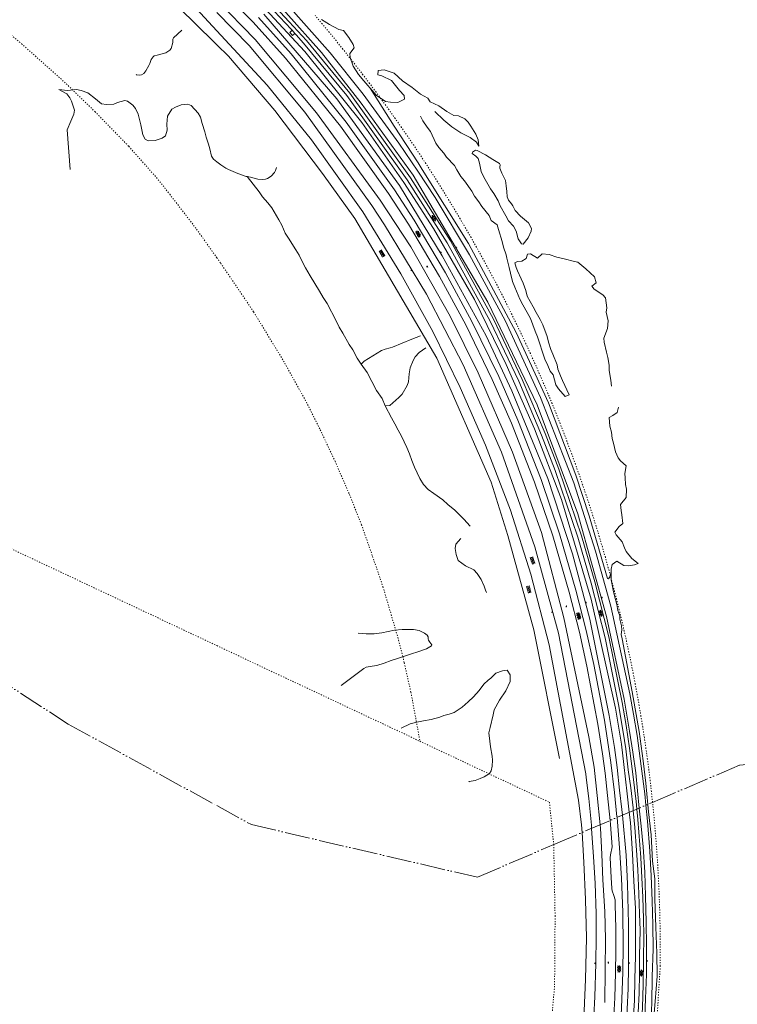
# Model space of a CAD drawing. Header units: metres. Extents: x 64961 to 73789, y 403835 to 410663.
# Tile 118 of 135: x 71812 to 72497, y 406061 to 407002. Entities that reach past the tile are written whole.
import ezdxf

# ---------------------------------------------------------------- set-up
doc = ezdxf.new("R2010")
doc.units = ezdxf.units.M
doc.linetypes.add('ACAD_ISO05W100', pattern=[33, 24, -3, 0, -3, 0, -3])
doc.linetypes.add('PERCEELGRENS', pattern=[2.5, 1, -1.5])
for name, color, linetype, lineweight in [('B-GEO-OG-GRENS_burggem-G', 253, 'ACAD_ISO05W100', 0), ('B-GEO-OG-GRENS_perceel-G', 253, 'PERCEELGRENS', 0), ('B-GEO-OG-OVLIJNOBJ-G', 253, 'Continuous', 0), ('B-GEO-OG-TALUD-S', 253, 'Continuous', 0), ('B-GEO-OG-VERH_gesl-S', 253, 'Continuous', 0), ('B-GEO-OG-VERH_kntgesl-G', 253, 'Continuous', 0), ('B-GEO-OG-VERH_kntopen-G', 253, 'Continuous', 0), ('B-GEO-OG-VERH_open-S', 253, 'Continuous', 0)]:
    doc.layers.add(name, color=color, linetype=linetype, lineweight=lineweight)

# ---------------------------------------------------------------- blocks, each defined once
blk = doc.blocks.new('S014')
at = {"color": 0}
for p, q in [((0, -0.75), (4.2, 1.67)), ((0, 0.65), (1.78, 1.67)), ((5.07, -1.52), (0, 1.4)), ((2.64, -1.52), (0, 0)), ((1.08, -1.52), (6.15, 1.4)), ((6.15, -0.75), (1.95, 1.67)), ((3.51, -1.52), (6.15, 0)), ((6.15, 0.65), (4.37, 1.67))]:
    blk.add_line(p, q, dxfattribs=at)
blk = doc.blocks.new('S04')
at = {"color": 0}
for p, q in [((0, 0.5), (0.5, 0.5)), ((0, 0.25), (1, 0.25)), ((0, 0), (0.5, 0)), ((0, -0.25), (1, -0.25)), ((0, -0.5), (0.5, -0.5))]:
    blk.add_line(p, q, dxfattribs=at)
blk = doc.blocks.new('S024')
at = {"color": 0}
for p, q in [((0, 1.2), (6.7, 1.2)), ((0, 0), (6.7, 0)), ((0.2, 1.2), (0.2, 0)), ((1.25, 1.5), (1.25, 1.2)), ((1.25, 0), (1.25, -1.2)), ((2.3, 1.2), (2.3, 0)), ((3.35, 1.5), (3.35, 1.2)), ((3.35, 0), (3.35, -1.2)), ((4.4, 1.2), (4.4, 0)), ((5.45, 1.5), (5.45, 1.2)), ((5.45, 0), (5.45, -1.2)), ((6.5, 1.2), (6.5, 0)), ((0, -1.2), (6.7, -1.2)), ((0.2, -1.2), (0.2, -1.5)), ((2.3, -1.2), (2.3, -1.5)), ((4.4, -1.2), (4.4, -1.5)), ((6.5, -1.2), (6.5, -1.5))]:
    blk.add_line(p, q, dxfattribs=at)
blk = doc.blocks.new('S016')
at = {"color": 0, "linetype": 'Continuous'}
for points in [[(0.01, -0.38), (2.65, 1.15)], [(2.65, -1.15), (0.01, 0.38)], [(5.07, -1.15), (1.09, 1.15)], [(1.09, -1.15), (5.07, 1.15)], [(6.16, -0.38), (3.51, 1.15)], [(3.51, -1.15), (6.16, 0.37)]]:
    blk.add_lwpolyline(points, dxfattribs=at)

msp = doc.modelspace()

# ---------------------------------------------------------------- linework, layer by layer
at = {"layer": 'B-GEO-OG-GRENS_burggem-G'}
for points in [[(71049.915, 406975.412), (71135.43, 406884.51), (71156.67, 406858.02), (71178.06, 406825.19), (71225.66, 406731.39), (71239.4, 406713.93), (71263.99, 406692.91), (71465.51, 406600.06), (71482.93, 406587.13), (71617.53, 406485.14), (71858, 406328.44), (72000, 406250.551)], [(72416.471, 406253.719), (72499.79, 406289.34), (72535.252, 406293.12)], [(72322, 406213.33), (72416.471, 406253.719)], [(72000, 406250.551), (72033, 406232.45), (72249, 406182.13), (72322, 406213.33)]]:
    msp.add_lwpolyline(points, dxfattribs=at)
at = {"layer": 'B-GEO-OG-GRENS_perceel-G'}
for points in [[(72272.603, 406738.917), (72267.837, 406748.147), (72263.002, 406757.34), (72258.097, 406766.496), (72253.124, 406775.615), (72248.083, 406784.696), (72242.972, 406793.739), (72237.794, 406802.744), (72232.549, 406811.709), (72227.235, 406820.634), (72221.855, 406829.519), (72216.408, 406838.363), (72210.894, 406847.166), (72205.315, 406855.927), (72199.669, 406864.646), (72193.958, 406873.322), (72188.181, 406881.955), (72182.34, 406890.543), (72176.434, 406899.088), (72170.464, 406907.588), (72164.43, 406916.043), (72158.332, 406924.452), (72152.172, 406932.814), (72145.948, 406941.13), (72139.662, 406949.399), (72133.314, 406957.621), (72126.904, 406965.794), (72120.432, 406973.919), (72113.9, 406981.994), (72107.307, 406990.021), (72100.653, 406997.997), (72093.94, 407005.923)], [(71788.129, 407000), (71813.377, 406979.023), (71854.273, 406942.46), (71883.53, 406914.117), (71915.756, 406880.982), (71942.358, 406851.012), (71954.959, 406835.132), (71980.677, 406801.705), (72000, 406774.37)], [(72000, 406774.37), (72003.679, 406769.165), (72017.814, 406748.521), (72035.174, 406722.669), (72063.756, 406675.677), (72085.622, 406636.356), (72098.815, 406609.829), (72112.954, 406579.868), (72126.816, 406548.015), (72138.243, 406519.095)], [(72416.471, 406253.719), (72415.358, 406264.046), (72414.167, 406274.365), (72412.898, 406284.674), (72411.551, 406294.973), (72410.127, 406305.262), (72408.626, 406315.54), (72407.047, 406325.807), (72405.391, 406336.061), (72403.657, 406346.302), (72401.847, 406356.53), (72399.959, 406366.744), (72397.994, 406376.944), (72395.953, 406387.128), (72393.835, 406397.297), (72391.64, 406407.449), (72389.369, 406417.585), (72387.022, 406427.703), (72384.598, 406437.804), (72382.099, 406447.886), (72379.523, 406457.948), (72376.872, 406467.991), (72374.145, 406478.014), (72371.342, 406488.016), (72368.465, 406497.996), (72365.512, 406507.955), (72362.484, 406517.891), (72359.381, 406527.803), (72356.204, 406537.693), (72352.953, 406547.557), (72349.627, 406557.398), (72346.227, 406567.212), (72342.753, 406577.001), (72339.205, 406586.764), (72335.584, 406596.499), (72331.89, 406606.207), (72328.123, 406615.887), (72324.283, 406625.538), (72320.37, 406635.16), (72316.385, 406644.752), (72312.327, 406654.314), (72308.198, 406663.845), (72303.997, 406673.344), (72299.725, 406682.812), (72295.381, 406692.247), (72290.966, 406701.649), (72286.481, 406711.018), (72281.925, 406720.353), (72277.299, 406729.653), (72272.603, 406738.917)], [(71696.75, 406546.43), (72000, 406403.566)], [(72138.243, 406519.095), (72148.9, 406488.723), (72158.804, 406459.704), (72166.653, 406433.089), (72173.756, 406408.769), (72177.747, 406393.301), (72179.144, 406386.968), (72185.512, 406358.968), (72190.615, 406331.306), (72194.134, 406312.108)], [(72000, 406403.566), (72194.134, 406312.108)], [(72194.134, 406312.108), (72317.88, 406253.81), (72322, 406213.33)], [(72423.815, 406122.454), (72423.695, 406132.57), (72423.501, 406142.685), (72423.233, 406152.799), (72422.89, 406162.91), (72422.473, 406173.018), (72421.982, 406183.123), (72421.417, 406193.224), (72420.778, 406203.321), (72420.065, 406213.413), (72419.277, 406223.499), (72418.416, 406233.579), (72417.48, 406243.653), (72416.471, 406253.719)], [(72322, 406213.33), (72323.308, 406145.216), (72322.822, 406077.906), (72311.349, 405950.038), (72300.124, 405832.179), (72291.59, 405760.844)], [(72415.443, 405961.685), (72423.827, 406097.283), (72423.815, 406122.454)]]:
    msp.add_lwpolyline(points, dxfattribs=at)
at = {"layer": 'B-GEO-OG-OVLIJNOBJ-G'}
for points in [[(71977.648, 407000), (71955.552, 407021.696), (71922.839, 407055.279), (71905.304, 407070.72), (71812.92, 407142.368), (71743.304, 407188.384), (71679.816, 407225.536), (71622.584, 407257.984), (71566.976, 407286.08), (71535.56, 407301.76), (71536.256, 407305.12), (71540.952, 407306.848), (71554.976, 407304.848)], [(72000, 407076.228), (72023.808, 407053.472), (72066.048, 407008.864), (72100.176, 406970.688), (72138.016, 406922.368), (72187.712, 406853.344), (72258.92, 406732), (72306.232, 406633.792), (72344.904, 406529.536), (72372.6, 406431.456), (72389.296, 406352.32), (72394.528, 406321.76), (72397.72, 406301.824), (72400.552, 406281.856), (72402.152, 406264.768), (72403.76, 406248.285)], [(72000, 407060.128), (72017.472, 407043.648), (72084.184, 406971.712), (72138.512, 406903.904), (72178.688, 406846.4), (72207.048, 406802.4), (72246.352, 406734.592), (72276.696, 406672.352), (72303.512, 406610.688), (72329.352, 406543.36), (72357.888, 406448.096), (72381.04, 406343.68), (72386.64, 406309.28), (72388.92, 406289.888), (72392.192, 406261.76), (72394.142, 406244.172)], [(72000, 407020.992), (72036.504, 406983.136), (72095.328, 406913.024), (72156.024, 406829.632), (72185.336, 406784.768), (72223.072, 406718.72), (72249.904, 406664.544), (72282.632, 406588.448), (72310.16, 406511.616), (72331.736, 406430.112), (72355.696, 406316.48), (72360.712, 406287.488), (72363.664, 406260.32), (72366.461, 406232.338)], [(72065.504, 407018.528), (72108.368, 406970.432), (72139.84, 406930.88), (72174.048, 406883.904), (72192.224, 406857.088), (72208.672, 406831.936), (72241.408, 406777.312), (72275.64, 406714.368), (72309.504, 406640.96), (72341.32, 406559.104), (72362.024, 406493.952), (72376.712, 406441.344), (72394.832, 406357.408), (72398.256, 406338.08), (72401.64, 406317.536), (72405.608, 406288.384), (72409.04, 406261.76), (72410.056, 406250.976)], [(72044.976, 407007.2), (72114.544, 406926.304), (72174.432, 406843.36), (72215.448, 406776.416), (72257.552, 406699.68), (72281.816, 406647.04), (72316.408, 406563.328), (72339.928, 406491.168), (72356.488, 406428.704), (72374.904, 406336.704), (72380.192, 406306.08), (72382.504, 406286.912), (72384.936, 406265.28), (72387.16, 406246.784), (72387.645, 406241.395)], [(71977.648, 407000), (72000, 406978.048)], [(72146.684, 406936.492), (72144.456, 406939.232), (72140.528, 406943.488), (72135.48, 406949.536), (72130.336, 406957.504), (72127.344, 406965.824), (72127.016, 406969.568), (72131.272, 406975.136), (72130.456, 406978.336), (72126.008, 406985.024), (72120.976, 406991.84), (72116.72, 406992.704), (72107.568, 406997.408), (72100.048, 407002.304)], [(71966.504, 406992.128), (71958.464, 406984.8), (71957.922, 406983.505), (71958.072, 406981.334), (71958.016, 406980.288), (71956.296, 406974.624), (71955.001, 406972.776), (71951.4, 406970.272), (71942.896, 406968.224), (71940.209, 406967.393), (71939.032, 406966.592), (71937.273, 406963.981), (71935.834, 406960.114), (71934.984, 406958.24), (71932.117, 406953.035), (71930.088, 406950.592), (71927.964, 406949.283), (71926.375, 406948.935), (71923.28, 406949.408), (71922.76, 406949.632)], [(72327.48, 406295.552), (72303.08, 406418.72), (72278.216, 406508.736), (72262.208, 406560), (72210.152, 406678.304), (72131.936, 406811.936), (72101.096, 406855.04), (72055.584, 406915.232), (72011.152, 406967.104), (72000, 406978.048)], [(72208.448, 406914.24), (72216.928, 406905.888), (72224.488, 406899.68), (72233.312, 406894.016), (72242.2, 406889.248), (72248.296, 406884.96), (72250.32, 406881.216), (72249.696, 406887.04), (72247.576, 406892.576), (72242.904, 406900.288), (72240.192, 406904.224), (72236.952, 406907.2), (72231.112, 406910.144), (72226.384, 406910.592), (72219.68, 406914.144), (72212.296, 406919.648), (72203.776, 406923.488), (72201.76, 406926.912), (72194.64, 406930.848), (72186.728, 406937.088), (72177.504, 406943.68), (72169.528, 406951.072), (72159.88, 406954.24), (72154.144, 406953.376), (72153.928, 406949.28), (72157.752, 406948.352), (72166.872, 406943.968), (72174.624, 406934.4), (72178.984, 406929.536), (72179.464, 406926.048), (72172.92, 406922.72), (72166.072, 406923.04), (72161.312, 406923.744), (72152.184, 406929.728), (72146.684, 406936.492)], [(72000, 406866.272), (71996.848, 406868.832), (71994.935, 406871.571), (71993.272, 406878.528), (71992.104, 406883.008), (71989.776, 406889.792), (71988.48, 406894.688), (71986.104, 406902.688), (71984.4, 406908.96), (71982.256, 406912.768), (71975.488, 406920.128), (71972.39, 406921.235), (71965.944, 406920.512), (71960.368, 406918.304), (71957.08, 406916.352), (71952.696, 406909.952), (71952.24, 406902.08), (71952.624, 406896.48), (71950.992, 406891.136), (71947.768, 406888.768), (71941.008, 406886.432), (71934.468, 406886.273), (71931.328, 406887.936), (71929.368, 406891.808), (71927.464, 406901.44), (71924.912, 406911.616), (71922.168, 406917.184), (71919.552, 406920.416), (71914.627, 406924.058), (71911.936, 406924.768), (71904.896, 406922.912), (71901.408, 406921.184), (71894.432, 406920.96), (71889.872, 406921.664), (71884.032, 406926.4), (71876.592, 406932.096), (71870.456, 406934.496), (71865.856, 406935.328), (71857.328, 406934.464), (71848.928, 406935.456), (71856.728, 406931.072), (71859.528, 406927.232), (71861.144, 406924.064), (71863.808, 406915.584)], [(72376.832, 406473.728), (72375.701, 406469.473), (72374.224, 406467.456), (72373.36, 406467.872), (72355.968, 406527.52), (72343.288, 406566.624), (72316.992, 406635.552), (72286.064, 406702.976), (72240.392, 406788.192), (72196.184, 406858.72), (72192.28, 406865.152), (72169.52, 406900.256), (72146.684, 406936.492)], [(71863.808, 406915.584), (71863.224, 406911.776), (71860.512, 406904.896), (71857.04, 406896.832), (71859.688, 406858.816)], [(72330.336, 406657.088), (72336.72, 406643.424), (72332.832, 406641.824), (72326.616, 406649.056), (72324.168, 406652.832), (72321.56, 406662.368), (72318.496, 406665.888), (72316.52, 406671.328), (72313.592, 406677.536), (72310.792, 406686.144), (72309, 406691.168), (72306.44, 406698.72), (72304.352, 406704.224), (72299.736, 406716.448), (72296.496, 406721.984), (72292.424, 406729.28), (72289.704, 406734.72), (72284.888, 406746.432), (72282.624, 406751.808), (72280.616, 406759.552), (72279.456, 406765.024), (72277.256, 406773.888), (72276.512, 406777.376), (72274.024, 406784.448), (72272.736, 406789.824), (72269.336, 406801.568), (72267.992, 406805.888), (72262.36, 406809.888), (72260.232, 406814.944), (72253.192, 406823.552), (72250.464, 406827.744), (72246.304, 406833.44), (72243.656, 406837.984), (72236.688, 406848.096), (72233.352, 406852.192), (72229.32, 406858.336), (72227.216, 406862.656), (72219.608, 406870.752), (72216.92, 406874.304), (72212.328, 406879.712), (72209.432, 406883.968), (72204.088, 406895.136), (72201, 406899.296), (72197.032, 406905.312), (72194.816, 406909.92)], [(72249.648, 406869.44), (72247.456, 406871.689), (72244.16, 406874.207), (72244.392, 406875.392), (72247.223, 406877.171), (72248.688, 406877.056), (72256.664, 406872.864), (72263.872, 406868.288), (72270.112, 406864.704), (72270.677, 406863.316), (72270.425, 406861.014), (72270.552, 406859.936), (72272.352, 406855.36), (72275.784, 406848.416), (72276.696, 406843.136), (72277.112, 406837.664), (72277.448, 406832.608), (72278.645, 406829.586), (72281.531, 406826.012), (72282.8, 406824.16), (72285.024, 406819.584), (72290.176, 406814.304), (72298, 406807.776), (72300.635, 406802.536), (72300.544, 406799.872), (72297.424, 406793.536), (72292.656, 406787.264), (72291.067, 406787.777), (72287.912, 406792.48), (72285.952, 406799.968), (72283.624, 406804.704), (72278.688, 406809.696), (72276.136, 406814.624), (72270.792, 406824.096), (72268.872, 406828.768), (72264.824, 406835.84), (72261.616, 406840.48), (72255.264, 406851.488), (72252.8, 406856.96), (72251.184, 406864.736), (72249.648, 406869.44)], [(72029.023, 406851.958), (72028.048, 406852.128), (72020.208, 406855.008), (72011.152, 406858.656), (72008.532, 406859.982), (72003.696, 406863.296), (72000, 406866.272)], [(72029.023, 406851.958), (72032.264, 406851.392), (72039.112, 406849.696), (72043.576, 406849.248), (72046.472, 406849.652), (72048.338, 406850.31), (72051.888, 406852.512), (72055, 406855.916), (72056.024, 406857.888), (72057.16, 406860.64)], [(72029.023, 406851.958), (72040.416, 406837.376), (72043.648, 406832.768), (72048.8, 406827.04), (72052.456, 406822.304), (72059.232, 406810.752), (72062.032, 406805.696), (72065.352, 406798.08), (72068.496, 406793.056), (72075.536, 406782.016), (72078.544, 406776.8), (72082.288, 406769.696), (72084.72, 406764.8), (72089.24, 406757.152), (72093.664, 406749.856), (72098.176, 406742.368), (72101.744, 406736.576), (72105.544, 406730.752), (72114.048, 406713.984), (72116.968, 406708.096), (72120.472, 406702.24), (72126.624, 406691.616), (72129.84, 406686.336), (72134.232, 406678.304), (72137.952, 406672.544)], [(72377.32, 406651.648), (72376.528, 406657.376), (72375.056, 406666.496), (72374.848, 406671.616), (72373.704, 406679.008), (72372.56, 406684.288), (72370.224, 406693.664), (72369.968, 406697.408), (72373.312, 406706.752), (72374.056, 406714.208), (72372.216, 406722.24), (72372.824, 406726.528), (72371.536, 406736.032), (72368.888, 406739.104), (72360.792, 406744.384), (72358.4, 406747.36), (72362.504, 406750.56), (72360.896, 406756.224), (72352.848, 406763.68), (72345.016, 406770.112), (72340.472, 406771.232), (72333.128, 406772.928), (72324.92, 406775.008), (72317.704, 406777.6), (72310.904, 406778.144), (72306.472, 406774.176), (72299.648, 406778.048), (72296.824, 406777.792), (72295.768, 406773.824), (72291.608, 406771.072), (72287.36, 406770.944), (72284.88, 406769.6), (72285.976, 406765.12), (72287.248, 406761.856), (72291.032, 406754.272), (72292.856, 406750.112), (72295.184, 406742.976), (72296.72, 406737.792), (72302.4, 406727.552), (72305.168, 406722.048), (72309.176, 406715.392), (72311.68, 406710.4), (72315.792, 406698.976), (72317.136, 406693.728), (72319.2, 406686.72), (72321.12, 406682.112), (72325.248, 406672.064), (72326.056, 406667.904), (72328.52, 406661.536), (72330.336, 406657.088)], [(72194.76, 406699.808), (72186.464, 406696.448), (72167.864, 406688.896), (72165.547, 406688.179), (72160.758, 406687.167), (72157.432, 406685.824), (72140.688, 406675.424), (72137.952, 406672.544)], [(72199.744, 406688.288), (72193.392, 406683.712), (72189.609, 406679.661), (72187.761, 406676.336), (72184.888, 406669.184), (72183.772, 406663.59), (72183.118, 406655.941), (72182.024, 406652.32), (72177.284, 406644.112), (72174.104, 406640.672), (72165.488, 406633.088), (72160.936, 406632.928)], [(72137.952, 406672.544), (72143.76, 406664.672), (72152.52, 406647.584), (72158.096, 406639.712), (72160.936, 406632.928)], [(72160.936, 406632.928), (72167.032, 406621.344), (72170.176, 406615.52), (72173.416, 406609.44), (72176.416, 406603.744), (72181.6, 406593.152), (72184.088, 406586.848), (72186.488, 406580.416), (72188.912, 406574.112), (72193.944, 406563.2), (72197.68, 406557.696), (72202.104, 406552.832), (72207.312, 406548.96), (72216.144, 406543.072), (72220.704, 406538.624), (72227.424, 406532.928), (72235.96, 406524.448), (72242.152, 406517.696)], [(72383.8, 406631.68), (72382.752, 406626.496), (72378.448, 406623.52), (72375.096, 406621.696), (72375.664, 406613.28), (72377.08, 406607.584), (72377.896, 406601.696), (72379.184, 406597.088), (72381.096, 406588.704), (72383.584, 406583.264), (72385.848, 406580.384), (72391.128, 406575.584), (72390.112, 406568.288), (72390.168, 406564.096), (72390.624, 406557.696), (72391.496, 406553.12), (72391.376, 406545.12), (72385.736, 406538.56), (72386.4, 406532.608), (72387, 406528.736), (72388.04, 406520.416), (72384.696, 406517.536), (72380.504, 406512.032), (72381.576, 406509.6), (72387.528, 406502.848), (72389.576, 406497.088), (72391.152, 406493.44), (72396.592, 406486.752), (72402.792, 406482.016), (72399.288, 406480.832), (72393.28, 406480), (72389.136, 406480.096), (72382.232, 406484.256), (72377.904, 406481.088), (72376.96, 406476.8), (72376.832, 406473.728)], [(72233.144, 406506.112), (72228.392, 406500.416), (72227.888, 406496.416), (72228.768, 406490.592), (72230.512, 406484.8), (72237.68, 406479.936), (72245.728, 406475.872), (72248.712, 406472.416), (72252.504, 406466.816), (72255.56, 406460.448), (72256.792, 406456.704), (72257.648, 406454.336)], [(72376.832, 406473.728), (72376.8, 406466.432), (72378.016, 406461.792), (72378.944, 406456.48), (72379.8, 406452.384), (72382.344, 406442.88), (72383.344, 406437.248), (72385.144, 406432.128), (72385.248, 406428.864), (72386.84, 406422.368), (72386.944, 406418.72), (72386.536, 406414.048), (72387.56, 406409.984), (72397.104, 406359.232), (72403.728, 406321.344), (72407.544, 406293.344), (72410.008, 406272.16), (72411.914, 406251.771)], [(72135.2, 406415.488), (72142.664, 406414.848), (72150.44, 406414.784), (72157.736, 406415.84), (72169.912, 406418.496), (72177.128, 406419.072), (72188.032, 406419.065), (72193.391, 406417.996), (72198.6, 406415.524), (72201.128, 406413.6), (72201.957, 406412.125), (72202.051, 406409.909), (72202.224, 406408.864), (72203.536, 406406.925), (72205.341, 406404.433), (72205.168, 406403.328), (72200.312, 406400.576), (72192.12, 406397.728), (72186.008, 406395.712), (72173.68, 406391.68), (72166.48, 406389.376), (72159.944, 406386.944), (72152.88, 406384.672), (72148.589, 406383.894), (72142.879, 406382.931), (72140.392, 406381.664), (72118.776, 406365.472)], [(72176.112, 406324.48), (72184.648, 406328.768), (72191.056, 406330.464), (72197.608, 406331.584), (72204.784, 406332.928), (72213.024, 406335.264), (72217.024, 406336.704), (72222.2, 406337.984), (72226.96, 406339.744), (72234.352, 406344.736), (72240.144, 406349.792), (72245.184, 406354.496), (72250.872, 406360.704), (72255.12, 406366.624), (72259.224, 406370.688), (72261.96, 406372.384), (72266.712, 406377.088), (72273.056, 406379.424), (72277.36, 406379.968), (72280.424, 406375.488), (72280.256, 406369.184), (72276.184, 406360.224), (72270.032, 406351.488), (72265.016, 406342.24), (72264.152, 406337.248), (72261.16, 406325.216), (72260.12, 406320.096), (72260.984, 406312.128), (72261.56, 406306.656), (72263.056, 406297.792), (72263.44, 406293.984), (72263.208, 406288.224), (72262.328, 406283.936), (72260.572, 406281.374), (72255.544, 406278.016), (72251.816, 406276.576), (72246.888, 406274.528), (72241.224, 406273.504), (72240.904, 406273.376)], [(72352.54, 406280.902), (72353, 406277.44), (72355.488, 406257.504), (72357.976, 406231.936), (72358.197, 406228.805)], [(72345.794, 406255.81), (72348.704, 406232.096), (72349.152, 406224.938)], [(72417.144, 406040.768), (72418.848, 406063.168), (72420.832, 406087.584), (72420.424, 406109.632), (72419.672, 406134.336), (72418.552, 406161.312), (72418.704, 406180.448), (72416.56, 406197.376), (72415.168, 406222.688), (72412.592, 406244.512), (72411.914, 406251.771)], [(72403.76, 406248.285), (72405.432, 406231.008), (72407.472, 406211.296), (72409.008, 406186.912), (72409.584, 406164.064), (72410.24, 406139.296), (72410.696, 406116.288), (72410.8, 406088.96), (72409.792, 406066.048), (72408.624, 406037.888), (72405.96, 406000), (72402.976, 405966.88), (72400.016, 405937.216), (72397.048, 405908.928), (72395.248, 405895.744), (72391.552, 405867.52), (72387.616, 405835.136), (72384.984, 405814.368), (72382.464, 405790.144), (72380.568, 405770.432)], [(72394.142, 406244.172), (72395.232, 406234.336), (72397.352, 406204.384), (72398.56, 406178.464), (72400.048, 406152.288), (72400.112, 406126.208), (72400.256, 406106.24), (72399.656, 406084.992), (72399.128, 406064.288), (72397.664, 406039.904), (72397.064, 406019.84)], [(72410.056, 406250.976), (72411.488, 406235.776), (72413.864, 406207.104), (72415.112, 406183.552), (72416.12, 406159.584), (72416.616, 406136.576), (72416.944, 406113.44), (72416.16, 406087.328), (72415.84, 406061.504), (72414.136, 406032.64)], [(72345.293, 405626.223), (72348.992, 405647.776), (72378.536, 405899.04), (72381.64, 405923.968), (72383.84, 405943.84), (72385.936, 405963.904), (72388.216, 405986.048), (72389.944, 406006.848), (72391.032, 406029.248), (72392.056, 406055.904), (72393.208, 406075.584), (72393.408, 406096.448), (72393.632, 406115.456), (72393.568, 406137.504), (72392.408, 406175.84), (72391.088, 406203.104), (72387.645, 406241.395)], [(72273.539, 405612.69), (72279.432, 405609.952), (72292.104, 405604.192), (72294.524, 405603.462), (72299.6, 405603.488), (72302.013, 405604.137), (72306.568, 405606.656), (72310.231, 405609.844), (72311.464, 405611.872), (72313.872, 405621.184), (72315.496, 405633.632), (72347.248, 405902.56), (72350.984, 405936.096), (72353.856, 405965.408), (72357.2, 405998.944), (72359.24, 406030.816), (72361.184, 406067.712), (72362.12, 406099.712), (72362.632, 406125.12), (72362.416, 406147.136), (72361.664, 406176.384), (72360.128, 406201.504), (72358.197, 406228.805)], [(72321.742, 405765.698), (72322.976, 405779.904), (72326.192, 405813.056), (72329.84, 405838.592), (72333.264, 405867.744), (72337.64, 405902.656), (72344.032, 405958.912), (72347.88, 406002.88), (72350.32, 406039.392), (72351.016, 406054.304), (72352.376, 406084.416), (72353.192, 406124.128), (72352.504, 406160.896), (72350.936, 406196.448), (72349.152, 406224.938)], [(72366.461, 406232.338), (72366.792, 406229.024), (72367.992, 406204.224), (72369.08, 406179.584), (72370.968, 406149.472), (72371.608, 406122.848), (72371.224, 406093.632), (72370.704, 406062.24)]]:
    msp.add_lwpolyline(points, dxfattribs=at)
at = {"layer": 'B-GEO-OG-VERH_kntgesl-G'}
for points in [[(72000, 407035.104), (72034.848, 406999.584), (72065.672, 406965.248), (72118.232, 406900.352), (72164.128, 406835.712), (72183.04, 406806.592), (72212.808, 406756.64), (72237.904, 406710.24), (72263.304, 406657.952), (72281.592, 406616.288), (72303.56, 406559.936), (72321.08, 406508.384), (72336.784, 406454.592), (72346.56, 406416.288), (72353.776, 406383.904), (72364.128, 406328.608), (72368.552, 406300.032), (72371.056, 406281.664), (72373.56, 406260.352), (72375.961, 406236.4)], [(72027.76, 407039.296), (72070.892, 406993.023)], [(72030.256, 407041.92), (72069.008, 407000)], [(72039.856, 407004.096), (72070.912, 406969.504), (72123.728, 406904.224), (72169.712, 406839.488), (72188.712, 406810.24), (72218.616, 406760.096), (72243.832, 406713.472), (72269.384, 406660.896), (72287.792, 406618.976), (72309.856, 406562.4), (72327.48, 406510.528), (72343.256, 406456.48), (72353.104, 406417.952), (72360.376, 406385.376), (72370.4, 406332.224), (72376.504, 406291.904), (72380.056, 406263.072), (72382.44, 406239.808), (72382.492, 406239.192)], [(72069.008, 407000), (72085.6, 406982.048), (72126.992, 406931.712), (72185.104, 406850.944), (72223.2, 406790.56), (72264.432, 406715.552), (72291.904, 406658.08), (72313.832, 406606.368), (72326.952, 406572.352), (72348.704, 406508.416), (72361.376, 406464.448), (72374.664, 406411.936), (72387.336, 406349.184), (72391.16, 406327.296), (72394.488, 406305.408), (72397.752, 406280.704), (72400.76, 406254.368), (72401.471, 406247.306)], [(72070.892, 406993.023), (72071.861, 406991.972), (72074.579, 406988.949), (72075.843, 406987.497)], [(72075.843, 406987.497), (72082.936, 406979.616), (72124.184, 406929.408), (72182.056, 406848.896), (72220.048, 406788.576), (72261.168, 406713.728), (72288.52, 406656.448), (72310.384, 406604.896), (72323.48, 406571.008), (72345.176, 406507.2), (72357.792, 406463.424), (72371.056, 406411.008), (72383.92, 406347.328), (72388.472, 406320.704), (72390.776, 406304.96), (72393.168, 406284.832), (72395.576, 406267.616), (72397.84, 406248.608), (72398.085, 406245.859)], [(72398.085, 406245.859), (72399.52, 406229.792), (72401.128, 406207.968), (72402.488, 406189.12), (72403.456, 406166.08), (72404.048, 406147.168), (72404.496, 406131.584), (72404.064, 406106.976), (72404.08, 406090.272), (72403.552, 406071.2), (72402.872, 406052.64), (72401.952, 406032.544), (72400.488, 406012.448)], [(72401.471, 406247.306), (72402.488, 406237.216), (72405.344, 406200.832), (72406.28, 406181.472), (72407.216, 406162.944), (72407.736, 406142.304), (72407.984, 406126.496), (72407.872, 406103.456), (72407.528, 406079.584), (72406.712, 406057.44), (72405.392, 406031.424), (72404.216, 406014.432)], [(72375.961, 406236.4), (72376.36, 406232.416), (72377.955, 406211.264), (72376.296, 406203.648), (72375.792, 406200.512), (72376.792, 406181.984), (72377.424, 406171.392), (72377.808, 406169.071), (72379.304, 406164.576), (72380.744, 406160.639), (72380.88, 406155.872), (72381.424, 406133.28), (72381.496, 406111.968), (72381.184, 406090.656), (72380.432, 406066.88), (72378.976, 406038.144), (72377.864, 406019.36), (72376.288, 405999.072), (72374.128, 405974.72), (72372.056, 405954.176), (72369.336, 405929.344), (72366.168, 405900.768), (72337.122, 405657.525)], [(72343.223, 405649.619), (72343.729, 405656.996), (72344.323, 405661.966), (72346.952, 405668.192), (72348.696, 405673.12), (72350.72, 405688.544), (72351.913, 405698.338), (72352.16, 405703.232), (72351.168, 405711.36), (72350.783, 405716.079), (72372.712, 405899.744), (72376.336, 405931.456), (72379.264, 405959.264), (72382.36, 405990.688), (72384.32, 406013.856), (72386.024, 406042.304), (72387.088, 406065.44), (72387.968, 406091.296), (72388.272, 406116.512), (72387.904, 406148.608), (72386.64, 406181.344), (72384.92, 406210.208), (72382.492, 406239.192)]]:
    msp.add_lwpolyline(points, dxfattribs=at)
at = {"layer": 'B-GEO-OG-VERH_kntopen-G'}
for points in [[(71554.976, 407304.848), (71605.296, 407280.32), (71678.888, 407238.816), (71745.2, 407199.104), (71818.92, 407150.752), (71891.36, 407094.816), (71976.76, 407016.608), (71992.152, 407000)], [(72000, 407008.77), (72030.76, 406977.344), (72084.112, 406913.696), (72148.096, 406824.48), (72160.224, 406805.984), (72200.392, 406739.456), (72235.416, 406671.968), (72272.224, 406588.448), (72303.84, 406498.048), (72326.688, 406415.392), (72352.54, 406280.902)], [(71992.152, 407000), (72000, 406991.552)], [(72000, 406991.552), (72048.248, 406939.488), (72090.432, 406887.168), (72139.576, 406818.176), (72175.904, 406759.2), (72206.32, 406704.064), (72232.728, 406650.304), (72256.648, 406595.36), (72280.6, 406533.088), (72300.184, 406472), (72317.6, 406404.16), (72345.794, 406255.81)], [(72071.861, 406991.972), (72069.607, 406989.828), (72072.328, 406986.897), (72074.579, 406988.949)]]:
    msp.add_lwpolyline(points, dxfattribs=at)

# ---------------------------------------------------------------- block references
at = {"layer": 'B-GEO-OG-TALUD-S'}
for p, rotation in [((72213.643, 406779.362), 31.49812652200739), ((72228.457, 406783.912), 30.40162729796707), ((72186.39, 406762.647), 211.1167080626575), ((72201.518, 406766.094), 210.8413385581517), ((72367.53, 406449.41), 15.76961357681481), ((72334.504, 406441.118), 195.895532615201), ((72352.312, 406444.456), 14.84124128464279), ((72321.064, 406435.736), 195.4497615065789), ((72410.75, 406102.141), 0.214553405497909), ((72362.102, 406099.822), 178.5872300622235), ((72374.649, 406100.544), 179.3296029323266), ((72393.449, 406099.989), 359.3290997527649)]:
    msp.add_blockref('S04', p, dxfattribs=dict(at, rotation=rotation))
at = {"layer": 'B-GEO-OG-VERH_gesl-S'}
for name, p, rotation in [('S016', (72208.977, 406809.63), 122.2118973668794), ('S014', (72194.119, 406794.589), 120.7967139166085), ('S014', (72346.795, 406429.012), 104.3002774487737), ('S016', (72367.791, 406431.502), 104.189180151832), ('S014', (72384.561, 406091.379), 88.6251652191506), ('S016', (72405.794, 406087.494), 88.91151115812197)]:
    msp.add_blockref(name, p, dxfattribs=dict(at, rotation=rotation))
at = {"layer": 'B-GEO-OG-VERH_open-S'}
for p, rotation in [((72159.471, 406775.583), 120.3348058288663), ((72302.747, 406481.72), 107.7643233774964), ((72299.071, 406454.049), 105.4259703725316)]:
    msp.add_blockref('S024', p, dxfattribs=dict(at, rotation=rotation))

doc.saveas('drawing.dxf')
